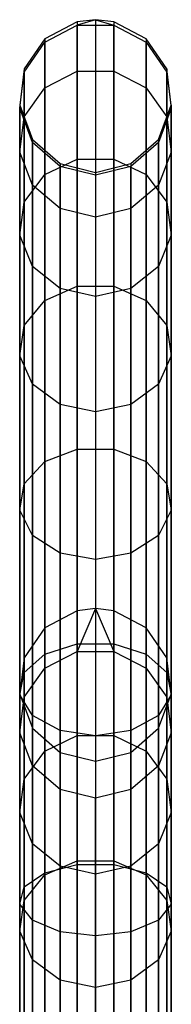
# Model space of a CAD drawing. Extents: x -189 to 189, y -189 to 189.
# Tile 167 of 256: x -1 to 1, y 177 to 189. Entities that reach past the tile are written whole.
import ezdxf

# ---------------------------------------------------------------- set-up
doc = ezdxf.new("R2010")
doc.units = 0
doc.header["$LTSCALE"] = 25.4
doc.layers.get('0').update_dxf_attribs({"linetype": 'CONTINUOUS'})

# ---------------------------------------------------------------- blocks, each defined once
blk = doc.blocks.new('NL2500012474_STL')
at = {"color": 0}
for p, q in [((191.062, 189.396, 156.037), (190.639, 189.174, 156.053)), ((191.062, 189.396, 156.037), (190.639, 189.174, 156.053)), ((190.639, 189.133, 159.453), (191.062, 189.354, 159.474)), ((190.639, 189.133, 159.453), (191.062, 189.354, 159.474)), ((191.302, 189.425, 156.035), (191.062, 189.354, 159.474)), ((191.302, 189.425, 156.035), (191.062, 189.354, 159.474)), ((191.302, 189.425, 156.035), (191.062, 189.396, 156.037)), ((191.302, 189.425, 156.035), (191.062, 189.396, 156.037)), ((191.062, 189.396, 156.037), (191.062, 189.354, 159.474)), ((191.062, 189.396, 156.037), (191.062, 189.354, 159.474)), ((191.062, 189.396, 156.037), (191.062, 181.704, 46.037)), ((191.062, 189.396, 156.037), (191.062, 181.704, 46.037)), ((191.062, 189.354, 159.474), (191.541, 189.354, 159.474)), ((191.062, 188.752, 162.857), (191.062, 189.354, 159.474)), ((191.062, 188.752, 162.857), (191.062, 189.354, 159.474)), ((191.062, 189.354, 159.474), (191.541, 189.354, 159.474)), ((191.541, 189.396, 156.037), (191.302, 189.425, 156.035)), ((191.302, 189.425, 156.035), (191.541, 189.354, 159.474)), ((191.302, 189.425, 156.035), (191.541, 189.354, 159.474)), ((191.302, 189.425, 156.035), (191.302, 181.733, 46.035)), ((191.302, 189.425, 156.035), (191.302, 181.733, 46.035)), ((191.541, 189.396, 156.037), (191.302, 189.425, 156.035)), ((191.541, 189.396, 156.037), (191.541, 189.354, 159.474)), ((191.965, 189.174, 156.053), (191.541, 189.396, 156.037)), ((191.541, 189.396, 156.037), (191.541, 189.354, 159.474)), ((191.541, 189.396, 156.037), (191.541, 181.704, 46.037)), ((191.965, 189.174, 156.053), (191.541, 189.396, 156.037)), ((191.541, 189.396, 156.037), (191.541, 181.704, 46.037)), ((191.541, 189.354, 159.474), (191.965, 189.133, 159.453)), ((191.541, 188.752, 162.857), (191.541, 189.354, 159.474)), ((191.541, 188.752, 162.857), (191.541, 189.354, 159.474)), ((191.541, 189.354, 159.474), (191.965, 189.133, 159.453)), ((190.639, 189.174, 156.053), (190.367, 188.781, 156.08)), ((190.639, 189.174, 156.053), (190.367, 188.781, 156.08)), ((190.367, 188.741, 159.416), (190.639, 189.133, 159.453)), ((190.367, 188.741, 159.416), (190.639, 189.133, 159.453)), ((190.639, 189.174, 156.053), (190.639, 189.133, 159.453)), ((190.639, 189.174, 156.053), (190.639, 189.133, 159.453)), ((190.639, 189.174, 156.053), (190.639, 181.482, 46.053)), ((190.639, 189.174, 156.053), (190.639, 181.482, 46.053)), ((190.639, 188.536, 162.8), (190.639, 189.133, 159.453)), ((190.639, 188.536, 162.8), (190.639, 189.133, 159.453)), ((191.965, 189.174, 156.053), (191.965, 189.133, 159.453)), ((192.237, 188.781, 156.08), (191.965, 189.174, 156.053)), ((191.965, 189.174, 156.053), (191.965, 189.133, 159.453)), ((191.965, 189.174, 156.053), (191.965, 181.482, 46.053)), ((192.237, 188.781, 156.08), (191.965, 189.174, 156.053)), ((191.965, 189.174, 156.053), (191.965, 181.482, 46.053)), ((191.965, 189.133, 159.453), (192.237, 188.741, 159.416)), ((191.965, 188.536, 162.8), (191.965, 189.133, 159.453)), ((191.965, 188.536, 162.8), (191.965, 189.133, 159.453)), ((191.965, 189.133, 159.453), (192.237, 188.741, 159.416)), ((190.367, 188.781, 156.08), (190.309, 188.307, 156.113)), ((190.367, 188.781, 156.08), (190.309, 188.307, 156.113)), ((190.309, 188.268, 159.371), (190.367, 188.741, 159.416)), ((190.309, 188.268, 159.371), (190.367, 188.741, 159.416)), ((190.367, 188.781, 156.08), (190.367, 188.741, 159.416)), ((190.367, 188.781, 156.08), (190.367, 188.741, 159.416)), ((190.367, 188.781, 156.08), (190.367, 181.089, 46.08)), ((190.367, 188.781, 156.08), (190.367, 181.089, 46.08)), ((190.367, 188.156, 162.7), (190.367, 188.741, 159.416)), ((190.367, 188.156, 162.7), (190.367, 188.741, 159.416)), ((190.639, 188.536, 162.8), (191.062, 188.752, 162.857)), ((190.639, 188.536, 162.8), (191.062, 188.752, 162.857)), ((191.062, 188.752, 162.857), (191.541, 188.752, 162.857)), ((191.062, 187.604, 166.096), (191.062, 188.752, 162.857)), ((191.062, 187.604, 166.096), (191.062, 188.752, 162.857)), ((191.062, 188.752, 162.857), (191.541, 188.752, 162.857)), ((191.541, 188.752, 162.857), (191.965, 188.536, 162.8)), ((191.541, 187.604, 166.096), (191.541, 188.752, 162.857)), ((191.541, 187.604, 166.096), (191.541, 188.752, 162.857)), ((191.541, 188.752, 162.857), (191.965, 188.536, 162.8)), ((192.294, 188.307, 156.113), (192.237, 188.781, 156.08)), ((192.237, 188.781, 156.08), (192.237, 188.741, 159.416)), ((192.237, 188.781, 156.08), (192.237, 188.741, 159.416)), ((192.237, 188.781, 156.08), (192.237, 181.089, 46.08)), ((192.294, 188.307, 156.113), (192.237, 188.781, 156.08)), ((192.237, 188.781, 156.08), (192.237, 181.089, 46.08)), ((192.237, 188.741, 159.416), (192.294, 188.268, 159.371)), ((192.237, 188.156, 162.7), (192.237, 188.741, 159.416)), ((192.237, 188.156, 162.7), (192.237, 188.741, 159.416)), ((192.237, 188.741, 159.416), (192.294, 188.268, 159.371)), ((190.367, 188.156, 162.7), (190.639, 188.536, 162.8)), ((190.367, 188.156, 162.7), (190.639, 188.536, 162.8)), ((190.639, 187.401, 166.005), (190.639, 188.536, 162.8)), ((190.639, 187.401, 166.005), (190.639, 188.536, 162.8)), ((191.965, 188.536, 162.8), (192.237, 188.156, 162.7)), ((191.965, 187.401, 166.005), (191.965, 188.536, 162.8)), ((191.965, 187.401, 166.005), (191.965, 188.536, 162.8)), ((191.965, 188.536, 162.8), (192.237, 188.156, 162.7)), ((190.309, 188.307, 156.113), (190.309, 188.268, 159.371)), ((190.309, 188.307, 156.113), (190.309, 188.268, 159.371)), ((190.309, 188.307, 156.113), (190.479, 187.861, 156.145)), ((190.309, 188.307, 156.113), (190.479, 187.861, 156.145)), ((190.309, 188.307, 156.113), (190.309, 180.615, 46.113)), ((190.309, 188.307, 156.113), (190.309, 180.615, 46.113)), ((190.479, 187.822, 159.329), (190.309, 188.268, 159.371)), ((190.309, 187.696, 162.578), (190.309, 188.268, 159.371)), ((190.479, 187.822, 159.329), (190.309, 188.268, 159.371)), ((190.309, 187.696, 162.578), (190.309, 188.268, 159.371)), ((192.125, 187.861, 156.145), (192.294, 188.307, 156.113)), ((192.125, 187.861, 156.145), (192.294, 188.307, 156.113)), ((192.294, 188.268, 159.371), (192.125, 187.822, 159.329)), ((192.294, 188.268, 159.371), (192.125, 187.822, 159.329)), ((192.294, 188.307, 156.113), (192.294, 188.268, 159.371)), ((192.294, 188.307, 156.113), (192.294, 188.268, 159.371)), ((192.294, 188.307, 156.113), (192.294, 180.615, 46.113)), ((192.294, 188.307, 156.113), (192.294, 180.615, 46.113)), ((192.294, 187.696, 162.578), (192.294, 188.268, 159.371)), ((192.294, 187.696, 162.578), (192.294, 188.268, 159.371)), ((190.309, 187.696, 162.578), (190.367, 188.156, 162.7)), ((190.309, 187.696, 162.578), (190.367, 188.156, 162.7)), ((190.367, 187.042, 165.844), (190.367, 188.156, 162.7)), ((190.367, 187.042, 165.844), (190.367, 188.156, 162.7)), ((192.237, 188.156, 162.7), (192.294, 187.696, 162.578)), ((192.237, 187.042, 165.844), (192.237, 188.156, 162.7)), ((192.237, 187.042, 165.844), (192.237, 188.156, 162.7)), ((192.237, 188.156, 162.7), (192.294, 187.696, 162.578)), ((190.479, 187.861, 156.145), (190.479, 187.822, 159.329)), ((190.479, 187.861, 156.145), (190.479, 187.822, 159.329)), ((190.479, 187.861, 156.145), (190.837, 187.544, 156.167)), ((190.479, 187.861, 156.145), (190.837, 187.544, 156.167)), ((190.479, 187.861, 156.145), (190.479, 180.169, 46.145)), ((190.479, 187.861, 156.145), (190.479, 180.169, 46.145)), ((190.837, 187.506, 159.299), (190.479, 187.822, 159.329)), ((190.479, 187.264, 162.464), (190.479, 187.822, 159.329)), ((190.837, 187.506, 159.299), (190.479, 187.822, 159.329)), ((190.479, 187.264, 162.464), (190.479, 187.822, 159.329)), ((191.766, 187.544, 156.167), (192.125, 187.861, 156.145)), ((191.766, 187.544, 156.167), (192.125, 187.861, 156.145)), ((192.125, 187.822, 159.329), (191.766, 187.506, 159.299)), ((192.125, 187.822, 159.329), (191.766, 187.506, 159.299)), ((192.125, 187.861, 156.145), (192.125, 187.822, 159.329)), ((192.125, 187.861, 156.145), (192.125, 187.822, 159.329)), ((192.125, 187.861, 156.145), (192.125, 180.169, 46.145)), ((192.125, 187.861, 156.145), (192.125, 180.169, 46.145)), ((192.125, 187.264, 162.464), (192.125, 187.822, 159.329)), ((192.125, 187.264, 162.464), (192.125, 187.822, 159.329)), ((190.479, 187.264, 162.464), (190.309, 187.696, 162.578)), ((190.309, 186.609, 165.649), (190.309, 187.696, 162.578)), ((190.479, 187.264, 162.464), (190.309, 187.696, 162.578)), ((190.309, 186.609, 165.649), (190.309, 187.696, 162.578)), ((192.294, 187.696, 162.578), (192.125, 187.264, 162.464)), ((192.294, 187.696, 162.578), (192.125, 187.264, 162.464)), ((192.294, 186.609, 165.649), (192.294, 187.696, 162.578)), ((192.294, 186.609, 165.649), (192.294, 187.696, 162.578)), ((190.639, 187.401, 166.005), (191.062, 187.604, 166.096)), ((190.639, 187.401, 166.005), (191.062, 187.604, 166.096)), ((191.062, 187.604, 166.096), (191.541, 187.604, 166.096)), ((191.062, 185.943, 169.105), (191.062, 187.604, 166.096)), ((191.062, 185.943, 169.105), (191.062, 187.604, 166.096)), ((191.062, 187.604, 166.096), (191.541, 187.604, 166.096)), ((191.541, 187.604, 166.096), (191.965, 187.401, 166.005)), ((191.541, 185.943, 169.105), (191.541, 187.604, 166.096)), ((191.541, 185.943, 169.105), (191.541, 187.604, 166.096)), ((191.541, 187.604, 166.096), (191.965, 187.401, 166.005)), ((190.837, 187.544, 156.167), (190.837, 187.506, 159.299)), ((190.837, 187.544, 156.167), (190.837, 187.506, 159.299)), ((190.837, 187.544, 156.167), (191.302, 187.43, 156.175)), ((190.837, 187.544, 156.167), (191.302, 187.43, 156.175)), ((190.837, 187.544, 156.167), (190.837, 179.852, 46.167)), ((190.837, 187.544, 156.167), (190.837, 179.852, 46.167)), ((191.302, 187.392, 159.288), (190.837, 187.506, 159.299)), ((190.837, 186.957, 162.383), (190.837, 187.506, 159.299)), ((191.302, 187.392, 159.288), (190.837, 187.506, 159.299)), ((190.837, 186.957, 162.383), (190.837, 187.506, 159.299)), ((191.302, 187.43, 156.175), (191.766, 187.544, 156.167)), ((191.302, 187.43, 156.175), (191.766, 187.544, 156.167)), ((191.766, 187.506, 159.299), (191.302, 187.392, 159.288)), ((191.766, 187.506, 159.299), (191.302, 187.392, 159.288)), ((191.302, 187.43, 156.175), (191.302, 187.392, 159.288)), ((191.302, 187.43, 156.175), (191.302, 187.392, 159.288)), ((191.302, 187.43, 156.175), (191.302, 179.738, 46.175)), ((191.302, 187.43, 156.175), (191.302, 179.738, 46.175)), ((191.766, 187.544, 156.167), (191.766, 187.506, 159.299)), ((191.766, 187.544, 156.167), (191.766, 187.506, 159.299)), ((191.766, 187.544, 156.167), (191.766, 179.852, 46.167)), ((191.766, 187.544, 156.167), (191.766, 179.852, 46.167)), ((191.766, 186.957, 162.383), (191.766, 187.506, 159.299)), ((191.766, 186.957, 162.383), (191.766, 187.506, 159.299)), ((190.367, 187.042, 165.844), (190.639, 187.401, 166.005)), ((190.367, 187.042, 165.844), (190.639, 187.401, 166.005)), ((190.639, 185.758, 168.982), (190.639, 187.401, 166.005)), ((190.639, 185.758, 168.982), (190.639, 187.401, 166.005)), ((191.302, 187.392, 159.288), (191.302, 186.846, 162.353)), ((191.302, 187.392, 159.288), (191.302, 186.846, 162.353)), ((191.965, 187.401, 166.005), (192.237, 187.042, 165.844)), ((191.965, 185.758, 168.982), (191.965, 187.401, 166.005)), ((191.965, 185.758, 168.982), (191.965, 187.401, 166.005)), ((191.965, 187.401, 166.005), (192.237, 187.042, 165.844)), ((190.837, 186.957, 162.383), (190.479, 187.264, 162.464)), ((190.479, 186.201, 165.466), (190.479, 187.264, 162.464)), ((190.837, 186.957, 162.383), (190.479, 187.264, 162.464)), ((190.479, 186.201, 165.466), (190.479, 187.264, 162.464)), ((192.125, 187.264, 162.464), (191.766, 186.957, 162.383)), ((192.125, 187.264, 162.464), (191.766, 186.957, 162.383)), ((192.125, 186.201, 165.466), (192.125, 187.264, 162.464)), ((192.125, 186.201, 165.466), (192.125, 187.264, 162.464)), ((190.309, 186.609, 165.649), (190.367, 187.042, 165.844)), ((190.309, 186.609, 165.649), (190.367, 187.042, 165.844)), ((190.367, 185.43, 168.764), (190.367, 187.042, 165.844)), ((190.367, 185.43, 168.764), (190.367, 187.042, 165.844)), ((192.237, 187.042, 165.844), (192.294, 186.609, 165.649)), ((192.237, 185.43, 168.764), (192.237, 187.042, 165.844)), ((192.237, 185.43, 168.764), (192.237, 187.042, 165.844)), ((192.237, 187.042, 165.844), (192.294, 186.609, 165.649)), ((191.302, 186.846, 162.353), (190.837, 186.957, 162.383)), ((190.837, 185.911, 165.335), (190.837, 186.957, 162.383)), ((191.302, 186.846, 162.353), (190.837, 186.957, 162.383)), ((190.837, 185.911, 165.335), (190.837, 186.957, 162.383)), ((191.766, 186.957, 162.383), (191.302, 186.846, 162.353)), ((191.766, 186.957, 162.383), (191.302, 186.846, 162.353)), ((191.766, 185.911, 165.335), (191.766, 186.957, 162.383)), ((191.766, 185.911, 165.335), (191.766, 186.957, 162.383)), ((191.302, 186.846, 162.353), (191.302, 185.807, 165.289)), ((191.302, 186.846, 162.353), (191.302, 185.807, 165.289)), ((190.479, 186.201, 165.466), (190.309, 186.609, 165.649)), ((190.309, 185.034, 168.501), (190.309, 186.609, 165.649)), ((190.479, 186.201, 165.466), (190.309, 186.609, 165.649)), ((190.309, 185.034, 168.501), (190.309, 186.609, 165.649)), ((192.294, 186.609, 165.649), (192.125, 186.201, 165.466)), ((192.294, 186.609, 165.649), (192.125, 186.201, 165.466)), ((192.294, 185.034, 168.501), (192.294, 186.609, 165.649)), ((192.294, 185.034, 168.501), (192.294, 186.609, 165.649)), ((190.837, 185.911, 165.335), (190.479, 186.201, 165.466)), ((190.479, 184.662, 168.253), (190.479, 186.201, 165.466)), ((190.837, 185.911, 165.335), (190.479, 186.201, 165.466)), ((190.479, 184.662, 168.253), (190.479, 186.201, 165.466)), ((192.125, 186.201, 165.466), (191.766, 185.911, 165.335)), ((192.125, 186.201, 165.466), (191.766, 185.911, 165.335)), ((192.125, 184.662, 168.253), (192.125, 186.201, 165.466)), ((192.125, 184.662, 168.253), (192.125, 186.201, 165.466)), ((190.639, 185.758, 168.982), (191.062, 185.943, 169.105)), ((190.639, 185.758, 168.982), (191.062, 185.943, 169.105)), ((191.302, 185.807, 165.289), (190.837, 185.911, 165.335)), ((190.837, 184.397, 168.078), (190.837, 185.911, 165.335)), ((191.302, 185.807, 165.289), (190.837, 185.911, 165.335)), ((190.837, 184.397, 168.078), (190.837, 185.911, 165.335)), ((191.062, 185.943, 169.105), (191.541, 185.943, 169.105)), ((191.062, 183.813, 171.802), (191.062, 185.943, 169.105)), ((191.062, 183.813, 171.802), (191.062, 185.943, 169.105)), ((191.062, 185.943, 169.105), (191.541, 185.943, 169.105)), ((191.766, 185.911, 165.335), (191.302, 185.807, 165.289)), ((191.766, 185.911, 165.335), (191.302, 185.807, 165.289)), ((191.541, 185.943, 169.105), (191.965, 185.758, 168.982)), ((191.541, 183.813, 171.802), (191.541, 185.943, 169.105)), ((191.541, 183.813, 171.802), (191.541, 185.943, 169.105)), ((191.541, 185.943, 169.105), (191.965, 185.758, 168.982)), ((191.766, 184.397, 168.078), (191.766, 185.911, 165.335)), ((191.766, 184.397, 168.078), (191.766, 185.911, 165.335)), ((190.367, 185.43, 168.764), (190.639, 185.758, 168.982)), ((190.367, 185.43, 168.764), (190.639, 185.758, 168.982)), ((190.639, 183.651, 171.65), (190.639, 185.758, 168.982)), ((190.639, 183.651, 171.65), (190.639, 185.758, 168.982)), ((191.302, 185.807, 165.289), (191.302, 184.302, 168.014)), ((191.302, 185.807, 165.289), (191.302, 184.302, 168.014)), ((191.965, 185.758, 168.982), (192.237, 185.43, 168.764)), ((191.965, 183.651, 171.65), (191.965, 185.758, 168.982)), ((191.965, 183.651, 171.65), (191.965, 185.758, 168.982)), ((191.965, 185.758, 168.982), (192.237, 185.43, 168.764)), ((190.309, 185.034, 168.501), (190.367, 185.43, 168.764)), ((190.309, 185.034, 168.501), (190.367, 185.43, 168.764)), ((190.367, 183.363, 171.382), (190.367, 185.43, 168.764)), ((190.367, 183.363, 171.382), (190.367, 185.43, 168.764)), ((192.237, 185.43, 168.764), (192.294, 185.034, 168.501)), ((192.237, 183.363, 171.382), (192.237, 185.43, 168.764)), ((192.237, 183.363, 171.382), (192.237, 185.43, 168.764)), ((192.237, 185.43, 168.764), (192.294, 185.034, 168.501)), ((190.479, 184.662, 168.253), (190.309, 185.034, 168.501)), ((190.309, 183.015, 171.058), (190.309, 185.034, 168.501)), ((190.479, 184.662, 168.253), (190.309, 185.034, 168.501)), ((190.309, 183.015, 171.058), (190.309, 185.034, 168.501)), ((192.294, 185.034, 168.501), (192.125, 184.662, 168.253)), ((192.294, 185.034, 168.501), (192.125, 184.662, 168.253)), ((192.294, 183.015, 171.058), (192.294, 185.034, 168.501)), ((192.294, 183.015, 171.058), (192.294, 185.034, 168.501)), ((190.837, 184.397, 168.078), (190.479, 184.662, 168.253)), ((190.479, 182.688, 170.753), (190.479, 184.662, 168.253)), ((190.837, 184.397, 168.078), (190.479, 184.662, 168.253)), ((190.479, 182.688, 170.753), (190.479, 184.662, 168.253)), ((192.125, 184.662, 168.253), (191.766, 184.397, 168.078)), ((192.125, 184.662, 168.253), (191.766, 184.397, 168.078)), ((192.125, 182.688, 170.753), (192.125, 184.662, 168.253)), ((192.125, 182.688, 170.753), (192.125, 184.662, 168.253)), ((191.302, 184.302, 168.014), (190.837, 184.397, 168.078)), ((190.837, 182.456, 170.536), (190.837, 184.397, 168.078)), ((191.302, 184.302, 168.014), (190.837, 184.397, 168.078)), ((190.837, 182.456, 170.536), (190.837, 184.397, 168.078)), ((191.766, 184.397, 168.078), (191.302, 184.302, 168.014)), ((191.766, 184.397, 168.078), (191.302, 184.302, 168.014)), ((191.766, 182.456, 170.536), (191.766, 184.397, 168.078)), ((191.766, 182.456, 170.536), (191.766, 184.397, 168.078)), ((191.302, 184.302, 168.014), (191.302, 182.372, 170.458)), ((191.302, 184.302, 168.014), (191.302, 182.372, 170.458)), ((190.639, 183.651, 171.65), (191.062, 183.813, 171.802)), ((190.639, 183.651, 171.65), (191.062, 183.813, 171.802)), ((191.062, 183.813, 171.802), (191.541, 183.813, 171.802)), ((191.062, 181.272, 174.115), (191.062, 183.813, 171.802)), ((191.062, 181.272, 174.115), (191.062, 183.813, 171.802)), ((191.062, 183.813, 171.802), (191.541, 183.813, 171.802)), ((191.541, 183.813, 171.802), (191.965, 183.651, 171.65)), ((191.541, 181.272, 174.115), (191.541, 183.813, 171.802)), ((191.541, 181.272, 174.115), (191.541, 183.813, 171.802)), ((191.541, 183.813, 171.802), (191.965, 183.651, 171.65)), ((190.367, 183.363, 171.382), (190.639, 183.651, 171.65)), ((190.367, 183.363, 171.382), (190.639, 183.651, 171.65)), ((190.639, 181.136, 173.939), (190.639, 183.651, 171.65)), ((190.639, 181.136, 173.939), (190.639, 183.651, 171.65)), ((191.965, 183.651, 171.65), (192.237, 183.363, 171.382)), ((191.965, 181.136, 173.939), (191.965, 183.651, 171.65)), ((191.965, 181.136, 173.939), (191.965, 183.651, 171.65)), ((191.965, 183.651, 171.65), (192.237, 183.363, 171.382)), ((190.309, 183.015, 171.058), (190.367, 183.363, 171.382)), ((190.309, 183.015, 171.058), (190.367, 183.363, 171.382)), ((190.367, 180.896, 173.627), (190.367, 183.363, 171.382)), ((190.367, 180.896, 173.627), (190.367, 183.363, 171.382)), ((192.237, 183.363, 171.382), (192.294, 183.015, 171.058)), ((192.237, 180.896, 173.627), (192.237, 183.363, 171.382)), ((192.237, 180.896, 173.627), (192.237, 183.363, 171.382)), ((192.237, 183.363, 171.382), (192.294, 183.015, 171.058)), ((190.479, 182.688, 170.753), (190.309, 183.015, 171.058)), ((190.309, 180.606, 173.25), (190.309, 183.015, 171.058)), ((190.479, 182.688, 170.753), (190.309, 183.015, 171.058)), ((190.309, 180.606, 173.25), (190.309, 183.015, 171.058)), ((192.294, 183.015, 171.058), (192.125, 182.688, 170.753)), ((192.294, 183.015, 171.058), (192.125, 182.688, 170.753)), ((192.294, 180.606, 173.25), (192.294, 183.015, 171.058)), ((192.294, 180.606, 173.25), (192.294, 183.015, 171.058)), ((190.837, 182.456, 170.536), (190.479, 182.688, 170.753)), ((190.479, 180.333, 172.896), (190.479, 182.688, 170.753)), ((190.837, 182.456, 170.536), (190.479, 182.688, 170.753)), ((190.479, 180.333, 172.896), (190.479, 182.688, 170.753)), ((192.125, 182.688, 170.753), (191.766, 182.456, 170.536)), ((192.125, 182.688, 170.753), (191.766, 182.456, 170.536)), ((192.125, 180.333, 172.896), (192.125, 182.688, 170.753)), ((192.125, 180.333, 172.896), (192.125, 182.688, 170.753)), ((191.302, 182.372, 170.458), (190.837, 182.456, 170.536)), ((190.837, 180.139, 172.644), (190.837, 182.456, 170.536)), ((191.302, 182.372, 170.458), (190.837, 182.456, 170.536)), ((190.837, 180.139, 172.644), (190.837, 182.456, 170.536)), ((191.766, 182.456, 170.536), (191.302, 182.372, 170.458)), ((191.766, 182.456, 170.536), (191.302, 182.372, 170.458)), ((191.766, 180.139, 172.644), (191.766, 182.456, 170.536)), ((191.766, 180.139, 172.644), (191.766, 182.456, 170.536)), ((191.302, 182.372, 170.458), (191.302, 180.069, 172.554)), ((191.302, 182.372, 170.458), (191.302, 180.069, 172.554)), ((191.062, 181.704, 46.037), (190.639, 181.482, 46.053)), ((191.062, 181.704, 46.037), (190.639, 181.482, 46.053)), ((191.302, 181.733, 46.035), (191.062, 181.704, 46.037)), ((191.302, 181.733, 46.035), (191.062, 181.704, 46.037)), ((191.302, 181.733, 46.035), (191.062, 181.171, 42.585)), ((191.302, 181.733, 46.035), (191.062, 181.171, 42.585)), ((191.062, 181.704, 46.037), (191.062, 181.171, 42.585)), ((191.062, 181.704, 46.037), (191.062, 181.171, 42.585)), ((191.541, 181.704, 46.037), (191.302, 181.733, 46.035)), ((191.302, 181.733, 46.035), (191.541, 181.171, 42.585)), ((191.302, 181.733, 46.035), (191.541, 181.171, 42.585)), ((191.541, 181.704, 46.037), (191.302, 181.733, 46.035)), ((191.965, 181.482, 46.053), (191.541, 181.704, 46.037)), ((191.541, 181.704, 46.037), (191.541, 181.171, 42.585)), ((191.541, 181.704, 46.037), (191.541, 181.171, 42.585)), ((191.965, 181.482, 46.053), (191.541, 181.704, 46.037)), ((190.639, 181.482, 46.053), (190.367, 181.089, 46.08)), ((190.639, 181.482, 46.053), (190.367, 181.089, 46.08)), ((190.639, 181.482, 46.053), (190.639, 180.955, 42.637)), ((190.639, 181.482, 46.053), (190.639, 180.955, 42.637)), ((192.237, 181.089, 46.08), (191.965, 181.482, 46.053)), ((191.965, 181.482, 46.053), (191.965, 180.955, 42.637)), ((191.965, 181.482, 46.053), (191.965, 180.955, 42.637)), ((192.237, 181.089, 46.08), (191.965, 181.482, 46.053)), ((190.639, 181.136, 173.939), (191.062, 181.272, 174.115)), ((190.639, 181.136, 173.939), (191.062, 181.272, 174.115)), ((191.062, 181.272, 174.115), (191.541, 181.272, 174.115)), ((191.062, 178.386, 175.982), (191.062, 181.272, 174.115)), ((191.062, 178.386, 175.982), (191.062, 181.272, 174.115)), ((191.062, 181.272, 174.115), (191.541, 181.272, 174.115)), ((191.541, 181.272, 174.115), (191.965, 181.136, 173.939)), ((191.541, 178.386, 175.982), (191.541, 181.272, 174.115)), ((191.541, 178.386, 175.982), (191.541, 181.272, 174.115)), ((191.541, 181.272, 174.115), (191.965, 181.136, 173.939)), ((190.367, 180.896, 173.627), (190.639, 181.136, 173.939)), ((190.367, 180.896, 173.627), (190.639, 181.136, 173.939)), ((190.639, 180.955, 42.637), (191.062, 181.171, 42.585)), ((190.639, 180.955, 42.637), (191.062, 181.171, 42.585)), ((190.639, 178.281, 175.786), (190.639, 181.136, 173.939)), ((190.639, 178.281, 175.786), (190.639, 181.136, 173.939)), ((191.062, 181.171, 42.585), (191.062, 180.072, 39.269)), ((191.062, 181.171, 42.585), (191.062, 180.072, 39.269)), ((191.062, 181.171, 42.585), (191.541, 181.171, 42.585)), ((191.062, 181.171, 42.585), (191.541, 181.171, 42.585)), ((191.541, 181.171, 42.585), (191.541, 180.072, 39.269)), ((191.541, 181.171, 42.585), (191.541, 180.072, 39.269)), ((191.541, 181.171, 42.585), (191.965, 180.955, 42.637)), ((191.541, 181.171, 42.585), (191.965, 180.955, 42.637)), ((191.965, 181.136, 173.939), (192.237, 180.896, 173.627)), ((191.965, 178.281, 175.786), (191.965, 181.136, 173.939)), ((191.965, 178.281, 175.786), (191.965, 181.136, 173.939)), ((191.965, 181.136, 173.939), (192.237, 180.896, 173.627)), ((190.367, 181.089, 46.08), (190.309, 180.615, 46.113)), ((190.367, 181.089, 46.08), (190.309, 180.615, 46.113)), ((190.367, 181.089, 46.08), (190.367, 180.572, 42.729)), ((190.367, 181.089, 46.08), (190.367, 180.572, 42.729)), ((192.294, 180.615, 46.113), (192.237, 181.089, 46.08)), ((192.237, 181.089, 46.08), (192.237, 180.572, 42.729)), ((192.237, 181.089, 46.08), (192.237, 180.572, 42.729)), ((192.294, 180.615, 46.113), (192.237, 181.089, 46.08)), ((190.309, 180.606, 173.25), (190.367, 180.896, 173.627)), ((190.309, 180.606, 173.25), (190.367, 180.896, 173.627)), ((190.367, 180.572, 42.729), (190.639, 180.955, 42.637)), ((190.367, 180.572, 42.729), (190.639, 180.955, 42.637)), ((190.367, 178.095, 175.439), (190.367, 180.896, 173.627)), ((190.367, 178.095, 175.439), (190.367, 180.896, 173.627)), ((190.639, 180.955, 42.637), (190.639, 179.868, 39.356)), ((190.639, 180.955, 42.637), (190.639, 179.868, 39.356)), ((191.965, 180.955, 42.637), (191.965, 179.868, 39.356)), ((191.965, 180.955, 42.637), (191.965, 179.868, 39.356)), ((191.965, 180.955, 42.637), (192.237, 180.572, 42.729)), ((191.965, 180.955, 42.637), (192.237, 180.572, 42.729)), ((192.237, 180.896, 173.627), (192.294, 180.606, 173.25)), ((192.237, 178.095, 175.439), (192.237, 180.896, 173.627)), ((192.237, 178.095, 175.439), (192.237, 180.896, 173.627)), ((192.237, 180.896, 173.627), (192.294, 180.606, 173.25)), ((190.309, 180.615, 46.113), (190.479, 180.169, 46.145)), ((190.309, 180.615, 46.113), (190.479, 180.169, 46.145)), ((190.309, 180.615, 46.113), (190.309, 180.11, 42.84)), ((190.309, 180.615, 46.113), (190.309, 180.11, 42.84)), ((190.479, 180.333, 172.896), (190.309, 180.606, 173.25)), ((190.309, 177.87, 175.02), (190.309, 180.606, 173.25)), ((190.479, 180.333, 172.896), (190.309, 180.606, 173.25)), ((190.309, 177.87, 175.02), (190.309, 180.606, 173.25)), ((192.125, 180.169, 46.145), (192.294, 180.615, 46.113)), ((192.125, 180.169, 46.145), (192.294, 180.615, 46.113)), ((192.294, 180.606, 173.25), (192.125, 180.333, 172.896)), ((192.294, 180.606, 173.25), (192.125, 180.333, 172.896)), ((192.294, 180.615, 46.113), (192.294, 180.11, 42.84)), ((192.294, 180.615, 46.113), (192.294, 180.11, 42.84)), ((192.294, 177.87, 175.02), (192.294, 180.606, 173.25)), ((192.294, 177.87, 175.02), (192.294, 180.606, 173.25)), ((190.309, 180.11, 42.84), (190.367, 180.572, 42.729)), ((190.309, 180.11, 42.84), (190.367, 180.572, 42.729)), ((190.367, 180.572, 42.729), (190.367, 179.505, 39.511)), ((190.367, 180.572, 42.729), (190.367, 179.505, 39.511)), ((192.237, 180.572, 42.729), (192.237, 179.505, 39.511)), ((192.237, 180.572, 42.729), (192.237, 179.505, 39.511)), ((192.237, 180.572, 42.729), (192.294, 180.11, 42.84)), ((192.237, 180.572, 42.729), (192.294, 180.11, 42.84)), ((190.837, 180.139, 172.644), (190.479, 180.333, 172.896)), ((190.479, 177.659, 174.625), (190.479, 180.333, 172.896)), ((190.837, 180.139, 172.644), (190.479, 180.333, 172.896)), ((190.479, 177.659, 174.625), (190.479, 180.333, 172.896)), ((192.125, 180.333, 172.896), (191.766, 180.139, 172.644)), ((192.125, 180.333, 172.896), (191.766, 180.139, 172.644)), ((192.125, 177.659, 174.625), (192.125, 180.333, 172.896)), ((192.125, 177.659, 174.625), (192.125, 180.333, 172.896)), ((190.479, 179.675, 42.945), (190.309, 180.11, 42.84)), ((190.309, 180.11, 42.84), (190.309, 179.068, 39.697)), ((190.309, 180.11, 42.84), (190.309, 179.068, 39.697)), ((190.479, 179.675, 42.945), (190.309, 180.11, 42.84)), ((190.479, 180.169, 46.145), (190.837, 179.852, 46.167)), ((190.479, 180.169, 46.145), (190.837, 179.852, 46.167)), ((190.479, 180.169, 46.145), (190.479, 179.675, 42.945)), ((190.479, 180.169, 46.145), (190.479, 179.675, 42.945)), ((191.302, 180.069, 172.554), (190.837, 180.139, 172.644)), ((190.837, 177.509, 174.346), (190.837, 180.139, 172.644)), ((191.302, 180.069, 172.554), (190.837, 180.139, 172.644)), ((190.837, 177.509, 174.346), (190.837, 180.139, 172.644)), ((191.766, 180.139, 172.644), (191.302, 180.069, 172.554)), ((191.766, 180.139, 172.644), (191.302, 180.069, 172.554)), ((191.766, 179.852, 46.167), (192.125, 180.169, 46.145)), ((191.766, 179.852, 46.167), (192.125, 180.169, 46.145)), ((191.766, 177.509, 174.346), (191.766, 180.139, 172.644)), ((191.766, 177.509, 174.346), (191.766, 180.139, 172.644)), ((192.125, 180.169, 46.145), (192.125, 179.675, 42.945)), ((192.125, 180.169, 46.145), (192.125, 179.675, 42.945)), ((192.294, 180.11, 42.84), (192.125, 179.675, 42.945)), ((192.294, 180.11, 42.84), (192.125, 179.675, 42.945)), ((192.294, 180.11, 42.84), (192.294, 179.068, 39.697)), ((192.294, 180.11, 42.84), (192.294, 179.068, 39.697)), ((190.639, 179.868, 39.356), (191.062, 180.072, 39.269)), ((190.639, 179.868, 39.356), (191.062, 180.072, 39.269)), ((191.062, 180.072, 39.269), (191.062, 178.438, 36.181)), ((191.062, 180.072, 39.269), (191.062, 178.438, 36.181)), ((191.062, 180.072, 39.269), (191.541, 180.072, 39.269)), ((191.062, 180.072, 39.269), (191.541, 180.072, 39.269)), ((191.302, 180.069, 172.554), (191.302, 177.455, 174.245)), ((191.302, 180.069, 172.554), (191.302, 177.455, 174.245)), ((191.541, 180.072, 39.269), (191.541, 178.438, 36.181)), ((191.541, 180.072, 39.269), (191.541, 178.438, 36.181)), ((191.541, 180.072, 39.269), (191.965, 179.868, 39.356)), ((191.541, 180.072, 39.269), (191.965, 179.868, 39.356)), ((190.367, 179.505, 39.511), (190.639, 179.868, 39.356)), ((190.367, 179.505, 39.511), (190.639, 179.868, 39.356)), ((190.639, 179.868, 39.356), (190.639, 178.251, 36.301)), ((190.639, 179.868, 39.356), (190.639, 178.251, 36.301)), ((190.837, 179.852, 46.167), (191.302, 179.738, 46.175)), ((190.837, 179.852, 46.167), (191.302, 179.738, 46.175)), ((190.837, 179.852, 46.167), (190.837, 179.366, 43.02)), ((190.837, 179.852, 46.167), (190.837, 179.366, 43.02)), ((191.302, 179.738, 46.175), (191.766, 179.852, 46.167)), ((191.302, 179.738, 46.175), (191.766, 179.852, 46.167)), ((191.766, 179.852, 46.167), (191.766, 179.366, 43.02)), ((191.766, 179.852, 46.167), (191.766, 179.366, 43.02)), ((191.965, 179.868, 39.356), (191.965, 178.251, 36.301)), ((191.965, 179.868, 39.356), (191.965, 178.251, 36.301)), ((191.965, 179.868, 39.356), (192.237, 179.505, 39.511)), ((191.965, 179.868, 39.356), (192.237, 179.505, 39.511)), ((191.302, 179.738, 46.175), (191.302, 179.255, 43.047)), ((191.302, 179.738, 46.175), (191.302, 179.255, 43.047)), ((190.837, 179.366, 43.02), (190.479, 179.675, 42.945)), ((190.479, 179.675, 42.945), (190.479, 178.657, 39.873)), ((190.479, 179.675, 42.945), (190.479, 178.657, 39.873)), ((190.837, 179.366, 43.02), (190.479, 179.675, 42.945)), ((192.125, 179.675, 42.945), (191.766, 179.366, 43.02)), ((192.125, 179.675, 42.945), (191.766, 179.366, 43.02)), ((192.125, 179.675, 42.945), (192.125, 178.657, 39.873)), ((192.125, 179.675, 42.945), (192.125, 178.657, 39.873)), ((190.309, 179.068, 39.697), (190.367, 179.505, 39.511)), ((190.309, 179.068, 39.697), (190.367, 179.505, 39.511)), ((190.367, 179.505, 39.511), (190.367, 177.919, 36.514)), ((190.367, 179.505, 39.511), (190.367, 177.919, 36.514)), ((192.237, 179.505, 39.511), (192.237, 177.919, 36.514)), ((192.237, 179.505, 39.511), (192.237, 177.919, 36.514)), ((192.237, 179.505, 39.511), (192.294, 179.068, 39.697)), ((192.237, 179.505, 39.511), (192.294, 179.068, 39.697)), ((191.302, 179.255, 43.047), (190.837, 179.366, 43.02)), ((190.837, 179.366, 43.02), (190.837, 178.365, 39.997)), ((190.837, 179.366, 43.02), (190.837, 178.365, 39.997)), ((191.302, 179.255, 43.047), (190.837, 179.366, 43.02)), ((191.766, 179.366, 43.02), (191.302, 179.255, 43.047)), ((191.766, 179.366, 43.02), (191.302, 179.255, 43.047)), ((191.766, 179.366, 43.02), (191.766, 178.365, 39.997)), ((191.766, 179.366, 43.02), (191.766, 178.365, 39.997)), ((191.302, 178.26, 40.042), (191.302, 179.255, 43.047)), ((191.302, 178.26, 40.042), (191.302, 179.255, 43.047)), ((190.479, 178.657, 39.873), (190.309, 179.068, 39.697)), ((190.309, 179.068, 39.697), (190.309, 177.519, 36.77)), ((190.309, 179.068, 39.697), (190.309, 177.519, 36.77)), ((190.479, 178.657, 39.873), (190.309, 179.068, 39.697)), ((192.294, 179.068, 39.697), (192.125, 178.657, 39.873)), ((192.294, 179.068, 39.697), (192.125, 178.657, 39.873)), ((192.294, 179.068, 39.697), (192.294, 177.519, 36.77)), ((192.294, 179.068, 39.697), (192.294, 177.519, 36.77)), ((190.837, 178.365, 39.997), (190.479, 178.657, 39.873)), ((190.479, 178.657, 39.873), (190.479, 177.143, 37.012)), ((190.479, 178.657, 39.873), (190.479, 177.143, 37.012)), ((190.837, 178.365, 39.997), (190.479, 178.657, 39.873)), ((192.125, 178.657, 39.873), (191.766, 178.365, 39.997)), ((192.125, 178.657, 39.873), (191.766, 178.365, 39.997)), ((192.125, 178.657, 39.873), (192.125, 177.143, 37.012)), ((192.125, 178.657, 39.873), (192.125, 177.143, 37.012)), ((190.639, 178.251, 36.301), (191.062, 178.438, 36.181)), ((190.639, 178.251, 36.301), (191.062, 178.438, 36.181)), ((191.062, 178.438, 36.181), (191.062, 176.314, 33.407)), ((191.062, 178.438, 36.181), (191.062, 176.314, 33.407)), ((191.062, 178.438, 36.181), (191.541, 178.438, 36.181)), ((191.062, 178.438, 36.181), (191.541, 178.438, 36.181)), ((191.541, 178.438, 36.181), (191.541, 176.314, 33.407)), ((191.541, 178.438, 36.181), (191.541, 176.314, 33.407)), ((191.541, 178.438, 36.181), (191.965, 178.251, 36.301)), ((191.541, 178.438, 36.181), (191.965, 178.251, 36.301)), ((190.639, 178.281, 175.786), (191.062, 178.386, 175.982)), ((190.639, 178.281, 175.786), (191.062, 178.386, 175.982)), ((191.302, 178.26, 40.042), (190.837, 178.365, 39.997)), ((190.837, 178.365, 39.997), (190.837, 176.875, 37.183)), ((190.837, 178.365, 39.997), (190.837, 176.875, 37.183)), ((191.302, 178.26, 40.042), (190.837, 178.365, 39.997)), ((191.062, 178.386, 175.982), (191.541, 178.386, 175.982)), ((191.062, 175.235, 177.352), (191.062, 178.386, 175.982)), ((191.062, 175.235, 177.352), (191.062, 178.386, 175.982)), ((191.062, 178.386, 175.982), (191.541, 178.386, 175.982)), ((191.766, 178.365, 39.997), (191.302, 178.26, 40.042)), ((191.766, 178.365, 39.997), (191.302, 178.26, 40.042)), ((191.541, 178.386, 175.982), (191.965, 178.281, 175.786)), ((191.541, 175.235, 177.352), (191.541, 178.386, 175.982)), ((191.541, 175.235, 177.352), (191.541, 178.386, 175.982)), ((191.541, 178.386, 175.982), (191.965, 178.281, 175.786)), ((191.766, 178.365, 39.997), (191.766, 176.875, 37.183)), ((191.766, 178.365, 39.997), (191.766, 176.875, 37.183)), ((190.367, 178.095, 175.439), (190.639, 178.281, 175.786)), ((190.367, 178.095, 175.439), (190.639, 178.281, 175.786)), ((190.367, 177.919, 36.514), (190.639, 178.251, 36.301)), ((190.367, 177.919, 36.514), (190.639, 178.251, 36.301)), ((190.639, 175.163, 177.142), (190.639, 178.281, 175.786)), ((190.639, 175.163, 177.142), (190.639, 178.281, 175.786)), ((190.639, 178.251, 36.301), (190.639, 176.15, 33.557)), ((190.639, 178.251, 36.301), (190.639, 176.15, 33.557)), ((191.302, 176.779, 37.245), (191.302, 178.26, 40.042)), ((191.302, 176.779, 37.245), (191.302, 178.26, 40.042)), ((191.965, 178.281, 175.786), (192.237, 178.095, 175.439)), ((191.965, 175.163, 177.142), (191.965, 178.281, 175.786)), ((191.965, 175.163, 177.142), (191.965, 178.281, 175.786)), ((191.965, 178.281, 175.786), (192.237, 178.095, 175.439)), ((191.965, 178.251, 36.301), (191.965, 176.15, 33.557)), ((191.965, 178.251, 36.301), (191.965, 176.15, 33.557)), ((191.965, 178.251, 36.301), (192.237, 177.919, 36.514)), ((191.965, 178.251, 36.301), (192.237, 177.919, 36.514)), ((190.309, 177.87, 175.02), (190.367, 178.095, 175.439)), ((190.309, 177.87, 175.02), (190.367, 178.095, 175.439)), ((190.367, 175.036, 176.769), (190.367, 178.095, 175.439)), ((190.367, 175.036, 176.769), (190.367, 178.095, 175.439)), ((192.237, 178.095, 175.439), (192.294, 177.87, 175.02)), ((192.237, 175.036, 176.769), (192.237, 178.095, 175.439)), ((192.237, 175.036, 176.769), (192.237, 178.095, 175.439)), ((192.237, 178.095, 175.439), (192.294, 177.87, 175.02)), ((190.309, 177.519, 36.77), (190.367, 177.919, 36.514)), ((190.309, 177.519, 36.77), (190.367, 177.919, 36.514)), ((190.367, 177.919, 36.514), (190.367, 175.858, 33.822)), ((190.367, 177.919, 36.514), (190.367, 175.858, 33.822)), ((192.237, 177.919, 36.514), (192.237, 175.858, 33.822)), ((192.237, 177.919, 36.514), (192.237, 175.858, 33.822)), ((192.237, 177.919, 36.514), (192.294, 177.519, 36.77)), ((192.237, 177.919, 36.514), (192.294, 177.519, 36.77)), ((190.479, 177.659, 174.625), (190.309, 177.87, 175.02)), ((190.309, 174.883, 176.319), (190.309, 177.87, 175.02)), ((190.479, 177.659, 174.625), (190.309, 177.87, 175.02)), ((190.309, 174.883, 176.319), (190.309, 177.87, 175.02)), ((192.294, 177.87, 175.02), (192.125, 177.659, 174.625)), ((192.294, 177.87, 175.02), (192.125, 177.659, 174.625)), ((192.294, 174.883, 176.319), (192.294, 177.87, 175.02)), ((192.294, 174.883, 176.319), (192.294, 177.87, 175.02)), ((190.837, 177.509, 174.346), (190.479, 177.659, 174.625)), ((190.479, 174.739, 175.895), (190.479, 177.659, 174.625)), ((190.837, 177.509, 174.346), (190.479, 177.659, 174.625)), ((190.479, 174.739, 175.895), (190.479, 177.659, 174.625)), ((192.125, 177.659, 174.625), (191.766, 177.509, 174.346)), ((192.125, 177.659, 174.625), (191.766, 177.509, 174.346)), ((192.125, 174.739, 175.895), (192.125, 177.659, 174.625)), ((192.125, 174.739, 175.895), (192.125, 177.659, 174.625)), ((190.479, 177.143, 37.012), (190.309, 177.519, 36.77)), ((190.309, 177.519, 36.77), (190.309, 175.506, 34.141)), ((190.309, 177.519, 36.77), (190.309, 175.506, 34.141)), ((190.479, 177.143, 37.012), (190.309, 177.519, 36.77)), ((192.294, 177.519, 36.77), (192.125, 177.143, 37.012)), ((192.294, 177.519, 36.77), (192.125, 177.143, 37.012)), ((192.294, 177.519, 36.77), (192.294, 175.506, 34.141)), ((192.294, 177.519, 36.77), (192.294, 175.506, 34.141)), ((191.302, 177.455, 174.245), (190.837, 177.509, 174.346)), ((190.837, 174.636, 175.595), (190.837, 177.509, 174.346)), ((191.302, 177.455, 174.245), (190.837, 177.509, 174.346)), ((190.837, 174.636, 175.595), (190.837, 177.509, 174.346)), ((191.766, 177.509, 174.346), (191.302, 177.455, 174.245)), ((191.766, 177.509, 174.346), (191.302, 177.455, 174.245)), ((191.302, 177.455, 174.245), (191.302, 174.599, 175.486)), ((191.302, 177.455, 174.245), (191.302, 174.599, 175.486)), ((191.766, 174.636, 175.595), (191.766, 177.509, 174.346)), ((191.766, 174.636, 175.595), (191.766, 177.509, 174.346)), ((190.837, 176.875, 37.183), (190.479, 177.143, 37.012)), ((190.479, 177.143, 37.012), (190.479, 175.175, 34.442)), ((190.479, 177.143, 37.012), (190.479, 175.175, 34.442)), ((190.837, 176.875, 37.183), (190.479, 177.143, 37.012)), ((192.125, 177.143, 37.012), (191.766, 176.875, 37.183)), ((192.125, 177.143, 37.012), (191.766, 176.875, 37.183)), ((192.125, 177.143, 37.012), (192.125, 175.175, 34.442)), ((192.125, 177.143, 37.012), (192.125, 175.175, 34.442)), ((191.302, 176.779, 37.245), (190.837, 176.875, 37.183)), ((190.837, 176.875, 37.183), (190.837, 174.94, 34.655)), ((190.837, 176.875, 37.183), (190.837, 174.94, 34.655)), ((191.302, 176.779, 37.245), (190.837, 176.875, 37.183)), ((191.766, 176.875, 37.183), (191.302, 176.779, 37.245)), ((191.766, 176.875, 37.183), (191.302, 176.779, 37.245)), ((191.766, 176.875, 37.183), (191.766, 174.94, 34.655)), ((191.766, 176.875, 37.183), (191.766, 174.94, 34.655)), ((191.302, 174.855, 34.732), (191.302, 176.779, 37.245)), ((191.302, 174.855, 34.732), (191.302, 176.779, 37.245))]:
    blk.add_line(p, q, dxfattribs=at)

msp = doc.modelspace()

# ---------------------------------------------------------------- block references
at = {"color": 0}
msp.add_blockref('NL2500012474_STL', (-191.311, -0.058, -1716.743), dxfattribs=at)

doc.saveas('drawing.dxf')
